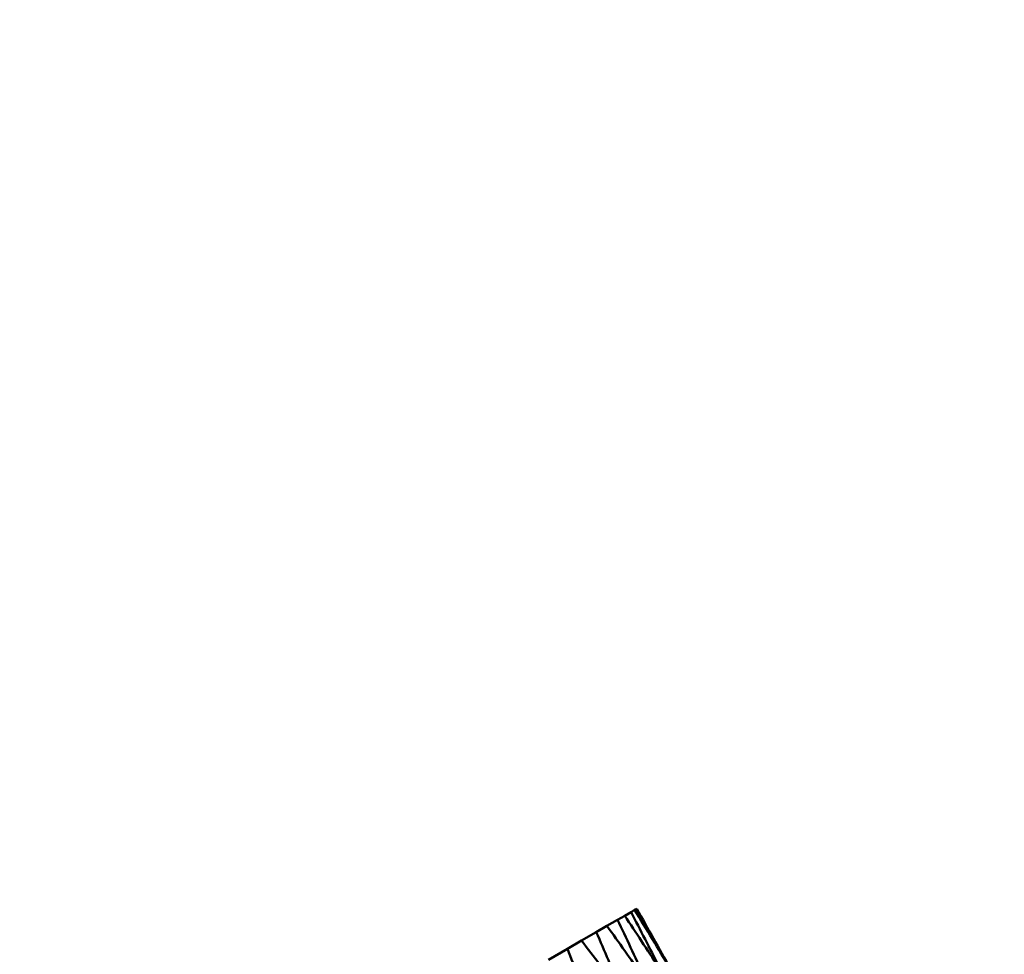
# Model space of a CAD drawing. Header units: millimetres. Extents: x 626 to 2725, y 57 to 2097.
# Tile 64 of 133: x 907 to 915, y 282 to 290. Entities that reach past the tile are written whole.
import ezdxf

# ---------------------------------------------------------------- set-up
doc = ezdxf.new("R2010")
doc.units = ezdxf.units.MM
doc.header["$LTSCALE"] = 10
doc.layers.add('Widoczne (ISO)', color=7, linetype='Continuous', lineweight=50)

msp = doc.modelspace()

# ---------------------------------------------------------------- linework, layer by layer
at = {"layer": 'Widoczne (ISO)'}
for p, q in [((912.1117, 282.5027), (912.1429, 282.5208)), ((912.1615, 282.5315), (912.1429, 282.5208)), ((911.9937, 282.4346), (911.9014, 282.3813)), ((911.9937, 282.4346), (912.0561, 282.4707)), ((912.1117, 282.5027), (912.0561, 282.4707)), ((911.8081, 282.3275), (911.9014, 282.3813)), ((911.8081, 282.3275), (911.6793, 282.2531)), ((911.5555, 282.1816), (911.3908, 282.0865)), ((911.5555, 282.1816), (911.6793, 282.2531))]:
    msp.add_line(p, q, dxfattribs=at)
msp.add_circle((880.3266, 297.6753), 50, dxfattribs=at)
for points in [[(912.1429, 282.5208), (912.2473, 282.3511), (912.3508, 282.1808), (912.4535, 282.0101)], [(912.4535, 282.0101), (912.357, 282.1844), (912.2596, 282.3582), (912.1615, 282.5315)]]:
    msp.add_open_spline(points, degree=3, dxfattribs=at)
for points, knots in [([(912.2488, 281.8919), (912.2397, 281.9115), (912.2306, 281.9311), (912.1462, 282.1124), (912.0703, 282.2737), (911.9937, 282.4346)], [0.05393723, 0.05393723, 0.05393723, 0.05393723, 0.06137399, 0.06137399, 0.12273355, 0.12273355, 0.12273355, 0.12273355]), ([(912.0561, 282.4707), (912.1547, 282.3225), (912.2526, 282.1739), (912.3616, 282.0068), (912.3734, 281.9887), (912.3852, 281.9706)], [0, 0, 0, 0, 0.06135239, 0.06135239, 0.06879633, 0.06879633, 0.06879633, 0.06879633]), ([(912.3852, 281.9706), (912.3754, 281.9898), (912.3656, 282.0091), (912.2751, 282.1868), (912.1937, 282.345), (912.1117, 282.5027)], [0.05393723, 0.05393723, 0.05393723, 0.05393723, 0.06137399, 0.06137399, 0.12273355, 0.12273355, 0.12273355, 0.12273355]), ([(911.9014, 282.3813), (912.0054, 282.2363), (912.1087, 282.0908), (912.2239, 281.9273), (912.2364, 281.9096), (912.2488, 281.8919)], [0, 0, 0, 0, 0.06135239, 0.06135239, 0.06879633, 0.06879633, 0.06879633, 0.06879633]), ([(912.0449, 281.7742), (912.0365, 281.7941), (912.028, 281.8141), (911.9497, 281.9989), (911.8792, 282.1634), (911.8081, 282.3275)], [0.05393723, 0.05393723, 0.05393723, 0.05393723, 0.06137399, 0.06137399, 0.12273355, 0.12273355, 0.12273355, 0.12273355]), ([(911.7743, 281.6179), (911.7665, 281.6383), (911.7587, 281.6586), (911.6864, 281.8469), (911.6212, 282.0145), (911.5555, 282.1816)], [0.05393723, 0.05393723, 0.05393723, 0.05393723, 0.06137399, 0.06137399, 0.12273355, 0.12273355, 0.12273355, 0.12273355]), ([(911.6793, 282.2531), (911.7887, 282.1112), (911.8975, 281.9689), (912.0187, 281.8088), (912.0318, 281.7915), (912.0449, 281.7742)], [0, 0, 0, 0, 0.06135239, 0.06135239, 0.06879633, 0.06879633, 0.06879633, 0.06879633])]:
    msp.add_open_spline(points, degree=3, knots=knots, dxfattribs=at)

doc.saveas('drawing.dxf')
